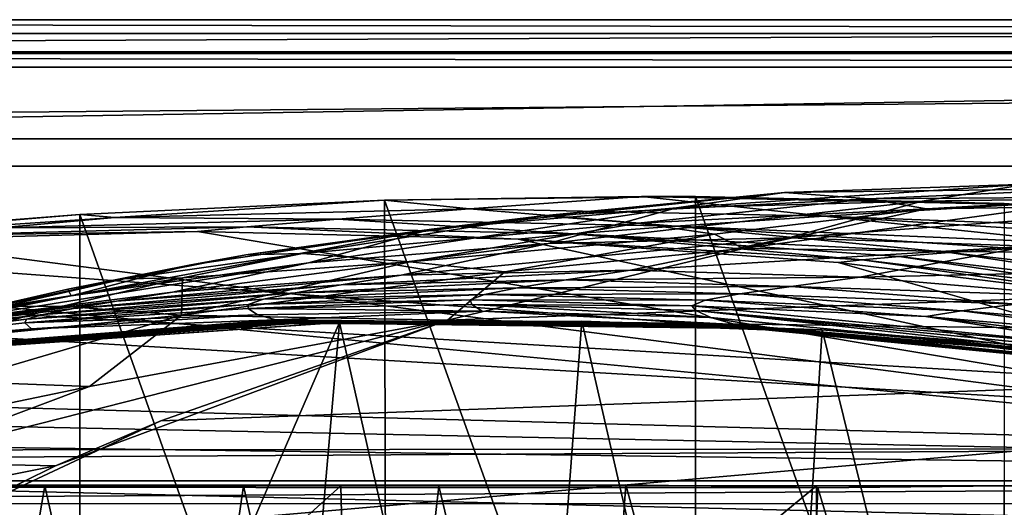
# Model space of a CAD drawing. Header units: metres. Extents: x -904 to 0, y -908 to 0.
# Tile 61 of 127: x -555 to -447, y -54 to 0. Entities that reach past the tile are written whole.
import ezdxf

# ---------------------------------------------------------------- set-up
doc = ezdxf.new("R2010")
doc.units = ezdxf.units.M

msp = doc.modelspace()

# ---------------------------------------------------------------- linework, layer by layer
at = {"layer": 'None'}
for points in [[(-885.9776, -3.567204, 2063.059814), (-239.308899, -51.564125, 2063.059814), (-25.973949, -3.563107, 2063.059814)], [(-885.9776, -3.567204, 2050.059814), (-25.973949, -3.563107, 2050.059814), (-885.977478, -3.567204, 176.059662)], [(-885.9776, -3.567204, 2063.059814), (-25.973949, -3.563107, 2063.059814), (-885.9776, -3.567204, 2050.059814)], [(-25.973949, -3.563107, 2063.059814), (-25.973949, -3.563107, 2050.059814), (-885.9776, -3.567204, 2050.059814)], [(-843.492188, -35.081711, 2063.059814), (-239.308899, -51.564125, 2063.059814), (-885.9776, -3.567204, 2063.059814)], [(-25.973949, -3.563107, 163.059692), (-239.308899, -51.564125, 163.059692), (-885.977478, -3.567204, 163.059692)], [(-885.977478, -3.567204, 163.059692), (-885.977478, -3.567204, 176.059662), (-25.973949, -3.563107, 163.059692)], [(-885.977478, -3.567204, 176.059662), (-25.973949, -3.563107, 176.059692), (-25.973949, -3.563107, 163.059692)], [(-885.977478, -3.567204, 176.059662), (-25.973949, -3.563107, 2050.059814), (-25.973949, -3.563107, 176.059692)], [(-239.308899, -51.564125, 163.059692), (-843.492188, -35.081711, 163.059692), (-885.977478, -3.567204, 163.059692)], [(-470.90271, -19.134712, 930.107361), (-444.026093, -18.196802, 930.254944), (-482.841705, -20.832026, 1019.701477)], [(-444.026093, -18.196802, 930.254944), (-455.6633, -20.093687, 1019.924011), (-482.841705, -20.832026, 1019.701477)], [(-435.974976, -18.672184, 840.413452), (-444.026093, -18.196802, 930.254944), (-470.90271, -19.134712, 930.107361)], [(-455.6633, -20.093687, 1019.924011), (-444.026093, -18.196802, 930.254944), (-422.265778, -19.595821, 975.355469)], [(-505.720337, -20.94257, 1855.409668), (-486.714447, -19.566124, 1936.522217), (-515.104492, -19.985085, 1935.464722)], [(-515.104492, -19.985085, 1935.464722), (-486.714447, -19.566124, 1936.522217), (-480.750702, -19.574989, 1937.160278)], [(-515.104492, -19.985085, 1935.464722), (-480.750702, -19.574989, 1937.160278), (-480.750854, -115.743767, 1992.692505)], [(-482.841705, -20.832026, 1019.701477), (-509.917358, -23.190853, 1019.514038), (-470.90271, -19.134712, 930.107361)], [(-509.917358, -23.190853, 1019.514038), (-497.671204, -21.701733, 929.99292), (-470.90271, -19.134712, 930.107361)], [(-505.720337, -20.94257, 1855.409668), (-466.502991, -21.734568, 1855.745483), (-486.714447, -19.566124, 1936.522217)], [(-470.90271, -19.134712, 930.107361), (-497.671204, -21.701733, 929.99292), (-461.589966, -19.803459, 840.389099)], [(-486.714447, -19.566124, 1936.522217), (-445.009796, -20.428713, 1936.522217), (-480.750702, -19.574989, 1937.160278)], [(-466.502991, -21.734568, 1855.745483), (-445.009796, -20.428713, 1936.522217), (-486.714447, -19.566124, 1936.522217)], [(-480.750854, -115.743767, 1992.692505), (-480.750702, -19.574989, 1937.160278), (-446.597626, -115.674339, 1992.217041)], [(-480.750702, -19.574989, 1937.160278), (-446.597626, -20.344744, 1937.178467), (-446.597626, -115.674339, 1992.217041)], [(-480.750702, -19.574989, 1937.160278), (-445.009796, -20.428713, 1936.522217), (-446.597626, -20.344744, 1937.178467)], [(-461.589966, -19.803459, 840.389099), (-435.974976, -18.672184, 840.413452), (-470.90271, -19.134712, 930.107361)], [(-431.644012, -19.604105, 750.722656), (-435.974976, -18.672184, 840.413452), (-461.589966, -19.803459, 840.389099)], [(-548.818054, -21.535398, 1932.152832), (-515.104492, -19.985085, 1935.464722), (-514.864746, -116.985649, 1991.491089)], [(-515.104492, -19.985085, 1935.464722), (-548.818054, -21.535398, 1932.152832), (-544.949646, -21.866482, 1855.07666)], [(-544.949646, -21.866482, 1855.07666), (-505.720337, -20.94257, 1855.409668), (-515.104492, -19.985085, 1935.464722)], [(-514.864746, -116.985649, 1991.491089), (-515.104492, -19.985085, 1935.464722), (-480.750854, -115.743767, 1992.692505)], [(-497.671204, -21.701733, 929.99292), (-487.09201, -22.528358, 840.391907), (-461.589966, -19.803459, 840.389099)], [(-482.841705, -20.832026, 1019.701477), (-455.6633, -20.093687, 1019.924011), (-497.042816, -24.759808, 1108.950562)], [(-455.6633, -20.093687, 1019.924011), (-470.473328, -24.128107, 1109.128418), (-497.042816, -24.759808, 1108.950562)], [(-461.589966, -19.803459, 840.389099), (-487.09201, -22.528358, 840.391907), (-455.203247, -20.942795, 750.773865)], [(-470.473328, -24.128107, 1109.128418), (-455.6633, -20.093687, 1019.924011), (-428.482635, -20.993587, 1020.181396)], [(-445.009796, -20.428713, 1936.522217), (-466.502991, -21.734568, 1855.745483), (-416.0578, -23.651363, 1896.523071)], [(-455.203247, -20.942795, 750.773865), (-431.644012, -19.604105, 750.722656), (-461.589966, -19.803459, 840.389099)], [(-455.6633, -20.093687, 1019.924011), (-422.265778, -19.595821, 975.355469), (-428.482635, -20.993587, 1020.181396)], [(-442.127563, -20.732506, 662.230957), (-431.644012, -19.604105, 750.722656), (-455.203247, -20.942795, 750.773865)], [(-548.818054, -21.535398, 1932.152832), (-584.118042, -24.505095, 1854.746704), (-544.949646, -21.866482, 1855.07666)], [(-548.818054, -21.535398, 1932.152832), (-582.273132, -24.174274, 1927.112427), (-584.118042, -24.505095, 1854.746704)], [(-582.273132, -24.174274, 1927.112427), (-548.818054, -21.535398, 1932.152832), (-548.815857, -119.390549, 1988.623535)], [(-548.815857, -119.390549, 1988.623535), (-548.818054, -21.535398, 1932.152832), (-514.864746, -116.985649, 1991.491089)], [(-520.283081, -22.07143, 1773.272827), (-505.720337, -20.94257, 1855.409668), (-544.949646, -21.866482, 1855.07666)], [(-530.443176, -26.027119, 974.632507), (-524.171265, -25.849716, 929.910645), (-497.671204, -21.701733, 929.99292)], [(-497.671204, -21.701733, 929.99292), (-509.917358, -23.190853, 1019.514038), (-530.443176, -26.027119, 974.632507)], [(-524.171265, -25.849716, 929.910645), (-487.09201, -22.528358, 840.391907), (-497.671204, -21.701733, 929.99292)], [(-497.042816, -24.759808, 1108.950562), (-523.523865, -26.917755, 1108.805786), (-482.841705, -20.832026, 1019.701477)], [(-523.523865, -26.917755, 1108.805786), (-509.917358, -23.190853, 1019.514038), (-482.841705, -20.832026, 1019.701477)], [(-520.283081, -22.07143, 1773.272827), (-482.939728, -22.833483, 1773.692871), (-505.720337, -20.94257, 1855.409668)], [(-482.939728, -22.833483, 1773.692871), (-466.502991, -21.734568, 1855.745483), (-505.720337, -20.94257, 1855.409668)], [(-487.09201, -22.528358, 840.391907), (-478.639862, -23.721258, 750.841187), (-455.203247, -20.942795, 750.773865)], [(-466.502991, -21.734568, 1855.745483), (-482.939728, -22.833483, 1773.692871), (-437.226807, -24.79043, 1815.267822)], [(-455.203247, -20.942795, 750.773865), (-478.639862, -23.721258, 750.841187), (-475.432343, -25.327425, 662.110596)], [(-442.127563, -20.732506, 662.230957), (-475.432343, -25.327425, 662.110596), (-341.906769, -27.131058, 662.063416)], [(-475.432343, -25.327425, 662.110596), (-442.127563, -20.732506, 662.230957), (-455.203247, -20.942795, 750.773865)], [(-470.473328, -24.128107, 1109.128418), (-428.482635, -20.993587, 1020.181396), (-443.9021, -25.040358, 1109.339722)], [(-416.0578, -23.651363, 1896.523071), (-466.502991, -21.734568, 1855.745483), (-427.349731, -24.240482, 1856.083374)], [(-466.502991, -21.734568, 1855.745483), (-437.226807, -24.79043, 1815.267822), (-427.349731, -24.240482, 1856.083374)], [(-544.949646, -21.866482, 1855.07666), (-584.118042, -24.505095, 1854.746704), (-557.632629, -23.017862, 1772.853271)], [(-557.632629, -23.017862, 1772.853271), (-520.283081, -22.07143, 1773.272827), (-544.949646, -21.866482, 1855.07666)], [(-530.343018, -22.922678, 1690.366333), (-520.283081, -22.07143, 1773.272827), (-557.632629, -23.017862, 1772.853271)], [(-530.343018, -22.922678, 1690.366333), (-494.241638, -23.694754, 1690.690796), (-520.283081, -22.07143, 1773.272827)], [(-512.320984, -26.806635, 840.421082), (-487.09201, -22.528358, 840.391907), (-524.171265, -25.849716, 929.910645)], [(-494.241638, -23.694754, 1690.690796), (-482.939728, -22.833483, 1773.692871), (-520.283081, -22.07143, 1773.272827)], [(-478.639862, -23.721258, 750.841187), (-487.09201, -22.528358, 840.391907), (-512.320984, -26.806635, 840.421082)], [(-494.241638, -23.694754, 1690.690796), (-452.67215, -25.768145, 1732.678467), (-482.939728, -22.833483, 1773.692871)], [(-452.67215, -25.768145, 1732.678467), (-445.669617, -25.301315, 1774.112915), (-482.939728, -22.833483, 1773.692871)], [(-482.939728, -22.833483, 1773.692871), (-445.669617, -25.301315, 1774.112915), (-437.226807, -24.79043, 1815.267822)], [(-535.804565, -23.450962, 1607.821899), (-571.255554, -24.387638, 1607.797363), (-392.993713, -47.427006, 1607.19397)], [(-571.255554, -24.387638, 1607.797363), (-535.804565, -23.450962, 1607.821899), (-566.446838, -23.874039, 1690.042236)], [(-535.804565, -23.450962, 1607.821899), (-530.343018, -22.922678, 1690.366333), (-566.446838, -23.874039, 1690.042236)], [(-566.446838, -23.874039, 1690.042236), (-530.343018, -22.922678, 1690.366333), (-557.632629, -23.017862, 1772.853271)], [(-536.713562, -27.166037, 1019.363708), (-509.917358, -23.190853, 1019.514038), (-549.77301, -30.550179, 1108.693359)], [(-509.917358, -23.190853, 1019.514038), (-523.523865, -26.917755, 1108.805786), (-549.77301, -30.550179, 1108.693359)], [(-530.443176, -26.027119, 974.632507), (-509.917358, -23.190853, 1019.514038), (-536.713562, -27.166037, 1019.363708)], [(-535.804565, -23.450962, 1607.821899), (-500.35083, -24.274384, 1607.800293), (-530.343018, -22.922678, 1690.366333)], [(-500.35083, -24.274384, 1607.800293), (-535.804565, -23.450962, 1607.821899), (-392.993713, -47.427006, 1607.19397)], [(-500.35083, -24.274384, 1607.800293), (-494.241638, -23.694754, 1690.690796), (-530.343018, -22.922678, 1690.366333)], [(-501.807648, -27.907879, 750.923523), (-478.639862, -23.721258, 750.841187), (-512.320984, -26.806635, 840.421082)], [(-478.639862, -23.721258, 750.841187), (-501.807648, -27.907879, 750.923523), (-475.432343, -25.327425, 662.110596)], [(-494.241638, -23.694754, 1690.690796), (-500.35083, -24.274384, 1607.800293), (-462.319427, -26.5536, 1649.175903)], [(-462.319427, -26.5536, 1649.175903), (-458.22403, -26.186832, 1691.015137), (-494.241638, -23.694754, 1690.690796)], [(-458.22403, -26.186832, 1691.015137), (-452.67215, -25.768145, 1732.678467), (-494.241638, -23.694754, 1690.690796)], [(-392.993713, -47.427006, 1607.19397), (-571.255554, -24.387638, 1607.797363), (-606.616577, -27.078775, 1607.726807)], [(-582.486755, -122.939278, 1984.111816), (-582.273132, -24.174274, 1927.112427), (-548.815857, -119.390549, 1988.623535)], [(-513.269836, -28.270109, 1197.619751), (-538.566772, -30.155039, 1197.694214), (-497.042816, -24.759808, 1108.950562)], [(-538.566772, -30.155039, 1197.694214), (-523.523865, -26.917755, 1108.805786), (-497.042816, -24.759808, 1108.950562)], [(-497.042816, -24.759808, 1108.950562), (-470.473328, -24.128107, 1109.128418), (-513.269836, -28.270109, 1197.619751)], [(-470.473328, -24.128107, 1109.128418), (-487.909515, -27.710281, 1197.588013), (-513.269836, -28.270109, 1197.619751)], [(-392.993713, -47.427006, 1607.19397), (-464.981628, -26.855797, 1607.732666), (-500.35083, -24.274384, 1607.800293)], [(-500.35083, -24.274384, 1607.800293), (-464.981628, -26.855797, 1607.732666), (-462.319427, -26.5536, 1649.175903)], [(-487.909515, -27.710281, 1197.588013), (-470.473328, -24.128107, 1109.128418), (-443.9021, -25.040358, 1109.339722)], [(-550.142944, -29.807579, 1019.302856), (-543.884827, -28.653582, 974.57959), (-530.443176, -26.027119, 974.632507)], [(-550.142944, -29.807579, 1019.302856), (-530.443176, -26.027119, 974.632507), (-536.713562, -27.166037, 1019.363708)], [(-543.884827, -28.653582, 974.57959), (-524.171265, -25.849716, 929.910645), (-530.443176, -26.027119, 974.632507)], [(-524.171265, -25.849716, 929.910645), (-543.884827, -28.653582, 974.57959), (-537.456604, -28.5592, 929.881897)], [(-512.320984, -26.806635, 840.421082), (-524.171265, -25.849716, 929.910645), (-537.456604, -28.5592, 929.881897)], [(-475.432343, -25.327425, 662.110596), (-508.158966, -33.247128, 661.903259), (-341.906769, -27.131058, 662.063416)], [(-475.432343, -25.327425, 662.110596), (-501.807648, -27.907879, 750.923523), (-508.158966, -33.247128, 661.903259)], [(-443.9021, -25.040358, 1109.339722), (-462.554504, -28.495565, 1197.600342), (-487.909515, -27.710281, 1197.588013)], [(-417.414032, -27.497526, 1109.584351), (-462.554504, -28.495565, 1197.600342), (-443.9021, -25.040358, 1109.339722)], [(-458.22403, -26.186832, 1691.015137), (-422.381287, -30.390518, 1691.338379), (-452.67215, -25.768145, 1732.678467)], [(-416.269989, -29.942677, 1733.067749), (-445.669617, -25.301315, 1774.112915), (-452.67215, -25.768145, 1732.678467)], [(-422.381287, -30.390518, 1691.338379), (-416.269989, -29.942677, 1733.067749), (-452.67215, -25.768145, 1732.678467)], [(-392.993713, -47.427006, 1607.19397), (-606.616577, -27.078775, 1607.726807), (-676.729492, -47.703167, 1607.186768)], [(-549.77301, -30.550179, 1108.693359), (-523.523865, -26.917755, 1108.805786), (-563.672546, -33.325024, 1197.809448)], [(-523.523865, -26.917755, 1108.805786), (-538.566772, -30.155039, 1197.694214), (-563.672546, -33.325024, 1197.809448)], [(-550.142944, -29.807579, 1019.302856), (-536.713562, -27.166037, 1019.363708), (-549.77301, -30.550179, 1108.693359)], [(-501.807648, -27.907879, 750.923523), (-512.320984, -26.806635, 840.421082), (-537.578796, -32.68232, 840.475464)], [(-512.320984, -26.806635, 840.421082), (-537.456604, -28.5592, 929.881897), (-537.578796, -32.68232, 840.475464)], [(-341.906769, -27.131058, 662.063416), (-508.158966, -33.247128, 661.903259), (-309.403992, -35.91481, 661.833374)], [(-462.319427, -26.5536, 1649.175903), (-464.981628, -26.855797, 1607.732666), (-429.784271, -31.189507, 1607.619263)], [(-429.784271, -31.189507, 1607.619263), (-464.981628, -26.855797, 1607.732666), (-392.993713, -47.427006, 1607.19397)], [(-426.875916, -30.810394, 1649.405273), (-458.22403, -26.186832, 1691.015137), (-462.319427, -26.5536, 1649.175903)], [(-429.784271, -31.189507, 1607.619263), (-426.875916, -30.810394, 1649.405273), (-462.319427, -26.5536, 1649.175903)], [(-458.22403, -26.186832, 1691.015137), (-426.875916, -30.810394, 1649.405273), (-422.381287, -30.390518, 1691.338379)], [(-519.912964, -29.345852, 1242.423218), (-544.736389, -31.156719, 1242.523315), (-513.269836, -28.270109, 1197.619751)], [(-544.736389, -31.156719, 1242.523315), (-538.566772, -30.155039, 1197.694214), (-513.269836, -28.270109, 1197.619751)], [(-501.807648, -27.907879, 750.923523), (-537.578796, -32.68232, 840.475464), (-508.158966, -33.247128, 661.903259)], [(-513.269836, -28.270109, 1197.619751), (-487.909515, -27.710281, 1197.588013), (-519.912964, -29.345852, 1242.423218)], [(-487.909515, -27.710281, 1197.588013), (-495.028809, -28.789301, 1242.354248), (-519.912964, -29.345852, 1242.423218)], [(-462.554504, -28.495565, 1197.600342), (-495.028809, -28.789301, 1242.354248), (-487.909515, -27.710281, 1197.588013)], [(-437.270691, -30.633911, 1197.657837), (-462.554504, -28.495565, 1197.600342), (-417.414032, -27.497526, 1109.584351)], [(-563.519104, -32.889435, 1019.252625), (-543.884827, -28.653582, 974.57959), (-550.142944, -29.807579, 1019.302856)], [(-543.884827, -28.653582, 974.57959), (-563.519104, -32.889435, 1019.252625), (-557.264526, -31.737986, 974.537903)], [(-537.456604, -28.5592, 929.881897), (-543.884827, -28.653582, 974.57959), (-557.264526, -31.737986, 974.537903)], [(-537.456604, -28.5592, 929.881897), (-557.264526, -31.737986, 974.537903), (-550.685913, -31.70883, 929.862854)], [(-537.578796, -32.68232, 840.475464), (-537.456604, -28.5592, 929.881897), (-550.685913, -31.70883, 929.862854)], [(-524.995911, -30.214462, 1287.456299), (-549.509827, -31.963417, 1287.543457), (-519.912964, -29.345852, 1242.423218)], [(-549.509827, -31.963417, 1287.543457), (-544.736389, -31.156719, 1242.523315), (-519.912964, -29.345852, 1242.423218)], [(-519.912964, -29.345852, 1242.423218), (-495.028809, -28.789301, 1242.354248), (-524.995911, -30.214462, 1287.456299)], [(-495.028809, -28.789301, 1242.354248), (-500.422241, -29.668852, 1287.389771), (-524.995911, -30.214462, 1287.456299)], [(-500.422241, -29.668852, 1287.389771), (-495.028809, -28.789301, 1242.354248), (-470.149078, -29.500271, 1242.317871)], [(-470.149078, -29.500271, 1242.317871), (-495.028809, -28.789301, 1242.354248), (-462.554504, -28.495565, 1197.600342)], [(-437.270691, -30.633911, 1197.657837), (-470.149078, -29.500271, 1242.317871), (-462.554504, -28.495565, 1197.600342)], [(-563.672546, -33.325024, 1197.809448), (-538.566772, -30.155039, 1197.694214), (-544.736389, -31.156719, 1242.523315)], [(-549.77301, -30.550179, 1108.693359), (-563.519104, -32.889435, 1019.252625), (-550.142944, -29.807579, 1019.302856)], [(-528.505188, -30.922245, 1332.65332), (-552.873535, -32.618694, 1332.702393), (-524.995911, -30.214462, 1287.456299)], [(-552.873535, -32.618694, 1332.702393), (-549.509827, -31.963417, 1287.543457), (-524.995911, -30.214462, 1287.456299)], [(-528.505188, -30.922245, 1332.65332), (-504.078247, -30.393604, 1332.614502), (-530.204224, -31.491867, 1377.948853)], [(-504.078247, -30.393604, 1332.614502), (-505.664764, -30.997648, 1377.948975), (-530.204224, -31.491867, 1377.948853)], [(-524.995911, -30.214462, 1287.456299), (-500.422241, -29.668852, 1287.389771), (-528.505188, -30.922245, 1332.65332)], [(-500.422241, -29.668852, 1287.389771), (-504.078247, -30.393604, 1332.614502), (-528.505188, -30.922245, 1332.65332)], [(-505.664764, -30.997648, 1377.948975), (-504.078247, -30.393604, 1332.614502), (-479.653412, -31.035919, 1332.586304)], [(-504.078247, -30.393604, 1332.614502), (-500.422241, -29.668852, 1287.389771), (-475.851532, -30.333803, 1287.344604)], [(-479.653412, -31.035919, 1332.586304), (-504.078247, -30.393604, 1332.614502), (-475.851532, -30.333803, 1287.344604)], [(-475.851532, -30.333803, 1287.344604), (-500.422241, -29.668852, 1287.389771), (-470.149078, -29.500271, 1242.317871)], [(-479.653412, -31.035919, 1332.586304), (-475.851532, -30.333803, 1287.344604), (-451.342377, -32.21143, 1287.321655)], [(-475.851532, -30.333803, 1287.344604), (-470.149078, -29.500271, 1242.317871), (-445.335175, -31.4842, 1242.314819)], [(-451.342377, -32.21143, 1287.321655), (-475.851532, -30.333803, 1287.344604), (-445.335175, -31.4842, 1242.314819)], [(-445.335175, -31.4842, 1242.314819), (-470.149078, -29.500271, 1242.317871), (-437.270691, -30.633911, 1197.657837)], [(-563.672546, -33.325024, 1197.809448), (-588.915649, -37.812519, 1197.966187), (-549.77301, -30.550179, 1108.693359)], [(-588.915649, -37.812519, 1197.966187), (-563.519104, -32.889435, 1019.252625), (-549.77301, -30.550179, 1108.693359)], [(-573.842163, -34.895367, 1287.650391), (-544.736389, -31.156719, 1242.523315), (-549.509827, -31.963417, 1287.543457)], [(-573.842163, -34.895367, 1287.650391), (-563.672546, -33.325024, 1197.809448), (-544.736389, -31.156719, 1242.523315)], [(-554.714905, -33.142338, 1377.948853), (-530.204224, -31.491867, 1377.948853), (-554.89447, -33.548859, 1405.681885)], [(-530.204224, -31.491867, 1377.948853), (-530.198975, -31.946304, 1405.804565), (-554.89447, -33.548859, 1405.681885)], [(-530.204224, -31.491867, 1377.948853), (-554.714905, -33.142338, 1377.948853), (-528.505188, -30.922245, 1332.65332)], [(-554.714905, -33.142338, 1377.948853), (-552.873535, -32.618694, 1332.702393), (-528.505188, -30.922245, 1332.65332)], [(-530.204224, -31.491867, 1377.948853), (-505.664764, -30.997648, 1377.948975), (-530.198975, -31.946304, 1405.804565)], [(-505.664764, -30.997648, 1377.948975), (-505.456635, -31.491022, 1405.939331), (-530.198975, -31.946304, 1405.804565)], [(-530.198975, -31.946304, 1405.804565), (-505.456635, -31.491022, 1405.939331), (-504.327637, -32.238773, 1432.523315)], [(-505.664764, -30.997648, 1377.948975), (-481.15274, -31.657251, 1377.948853), (-505.456635, -31.491022, 1405.939331)], [(-481.15274, -31.657251, 1377.948853), (-505.664764, -30.997648, 1377.948975), (-479.653412, -31.035919, 1332.586304)], [(-504.327637, -32.238773, 1432.523315), (-505.456635, -31.491022, 1405.939331), (-479.042267, -32.964584, 1432.522949)], [(-505.456635, -31.491022, 1405.939331), (-480.719177, -32.182163, 1406.091064), (-479.042267, -32.964584, 1432.522949)], [(-481.15274, -31.657251, 1377.948853), (-480.719177, -32.182163, 1406.091064), (-505.456635, -31.491022, 1405.939331)], [(-481.15274, -31.657251, 1377.948853), (-479.653412, -31.035919, 1332.586304), (-455.28714, -32.848354, 1332.56897)], [(-455.28714, -32.848354, 1332.56897), (-479.653412, -31.035919, 1332.586304), (-451.342377, -32.21143, 1287.321655)], [(-451.342377, -32.21143, 1287.321655), (-445.335175, -31.4842, 1242.314819), (-420.648956, -34.738438, 1242.346069)], [(-554.714905, -33.142338, 1377.948853), (-579.134705, -35.946434, 1377.94873), (-552.873535, -32.618694, 1332.702393)], [(-579.134705, -35.946434, 1377.94873), (-573.842163, -34.895367, 1287.650391), (-552.873535, -32.618694, 1332.702393)], [(-552.873535, -32.618694, 1332.702393), (-573.842163, -34.895367, 1287.650391), (-549.509827, -31.963417, 1287.543457)], [(-557.264526, -31.737986, 974.537903), (-570.552124, -35.313633, 974.509277), (-550.685913, -31.70883, 929.862854)], [(-570.552124, -35.313633, 974.509277), (-563.836548, -35.314007, 929.854431), (-550.685913, -31.70883, 929.862854)], [(-550.685913, -31.70883, 929.862854), (-563.836548, -35.314007, 929.854431), (-537.578796, -32.68232, 840.475464)], [(-554.89447, -33.548859, 1405.681885), (-530.198975, -31.946304, 1405.804565), (-529.147705, -32.653004, 1432.523804)], [(-554.140808, -34.200191, 1432.524048), (-554.89447, -33.548859, 1405.681885), (-529.147705, -32.653004, 1432.523804)], [(-554.140808, -34.200191, 1432.524048), (-529.147705, -32.653004, 1432.523804), (-527.125488, -33.208244, 1452.031006)], [(-529.147705, -32.653004, 1432.523804), (-530.198975, -31.946304, 1405.804565), (-504.327637, -32.238773, 1432.523315)], [(-527.125488, -33.208244, 1452.031006), (-529.147705, -32.653004, 1432.523804), (-504.327637, -32.238773, 1432.523315)], [(-527.125488, -33.208244, 1452.031006), (-504.327637, -32.238773, 1432.523315), (-476.369476, -33.731869, 1452.297974)], [(-504.327637, -32.238773, 1432.523315), (-479.042267, -32.964584, 1432.522949), (-476.369476, -33.731869, 1452.297974)], [(-481.15274, -31.657251, 1377.948853), (-432.440216, -36.414116, 1377.948608), (-480.719177, -32.182163, 1406.091064)], [(-432.440216, -36.414116, 1377.948608), (-481.15274, -31.657251, 1377.948853), (-455.28714, -32.848354, 1332.56897)], [(-479.042267, -32.964584, 1432.522949), (-480.719177, -32.182163, 1406.091064), (-429.129517, -37.82938, 1432.523315)], [(-480.719177, -32.182163, 1406.091064), (-431.471313, -36.989452, 1406.476929), (-429.129517, -37.82938, 1432.523315)], [(-432.440216, -36.414116, 1377.948608), (-431.471313, -36.989452, 1406.476929), (-480.719177, -32.182163, 1406.091064)], [(-455.28714, -32.848354, 1332.56897), (-451.342377, -32.21143, 1287.321655), (-426.953583, -35.298717, 1287.321167)], [(-426.953583, -35.298717, 1287.321167), (-451.342377, -32.21143, 1287.321655), (-420.648956, -34.738438, 1242.346069)], [(-579.134705, -35.946434, 1377.94873), (-554.714905, -33.142338, 1377.948853), (-579.486084, -36.295803, 1405.56897)], [(-554.714905, -33.142338, 1377.948853), (-554.89447, -33.548859, 1405.681885), (-579.486084, -36.295803, 1405.56897)], [(-579.486084, -36.295803, 1405.56897), (-554.89447, -33.548859, 1405.681885), (-554.140808, -34.200191, 1432.524048)], [(-577.735107, -37.167805, 1451.759888), (-554.140808, -34.200191, 1432.524048), (-527.125488, -33.208244, 1452.031006)], [(-577.522949, -37.248508, 1456.9198), (-577.735107, -37.167805, 1451.759888), (-527.125488, -33.208244, 1452.031006)], [(-526.753235, -33.32935, 1457.083374), (-577.522949, -37.248508, 1456.9198), (-527.125488, -33.208244, 1452.031006)], [(-577.476685, -37.270653, 1458.265869), (-577.522949, -37.248508, 1456.9198), (-526.753235, -33.32935, 1457.083374)], [(-526.670776, -33.363071, 1458.427856), (-577.476685, -37.270653, 1458.265869), (-526.753235, -33.32935, 1457.083374)], [(-577.4021, -37.285858, 1459.412231), (-577.476685, -37.270653, 1458.265869), (-526.670776, -33.363071, 1458.427856)], [(-526.549255, -33.389904, 1459.608154), (-577.4021, -37.285858, 1459.412231), (-526.670776, -33.363071, 1458.427856)], [(-577.264526, -37.316925, 1461.793335), (-577.4021, -37.285858, 1459.412231), (-526.549255, -33.389904, 1459.608154)], [(-526.324951, -33.441669, 1462.000854), (-577.264526, -37.316925, 1461.793335), (-526.549255, -33.389904, 1459.608154)], [(-577.249451, -37.320835, 1462.102295), (-577.264526, -37.316925, 1461.793335), (-526.324951, -33.441669, 1462.000854)], [(-526.299927, -33.447884, 1462.304565), (-577.249451, -37.320835, 1462.102295), (-526.324951, -33.441669, 1462.000854)], [(-526.299927, -33.447884, 1462.304565), (-577.234131, -37.326462, 1462.440674), (-577.249451, -37.320835, 1462.102295)], [(-526.275024, -33.457211, 1462.664185), (-577.234131, -37.326462, 1462.440674), (-526.299927, -33.447884, 1462.304565)], [(-577.234131, -37.326462, 1462.440674), (-526.275024, -33.457211, 1462.664185), (-577.19165, -37.333027, 1463.054932)], [(-526.275024, -33.457211, 1462.664185), (-526.206848, -33.469028, 1463.285156), (-577.19165, -37.333027, 1463.054932)], [(-526.206848, -33.469028, 1463.285156), (-577.10376, -37.344379, 1464.269775), (-577.19165, -37.333027, 1463.054932)], [(-526.206848, -33.469028, 1463.285156), (-526.06604, -33.490185, 1464.503784), (-577.10376, -37.344379, 1464.269775)], [(-526.06604, -33.490185, 1464.503784), (-576.923401, -37.364262, 1466.702637), (-577.10376, -37.344379, 1464.269775)], [(-526.06604, -33.490185, 1464.503784), (-525.777588, -33.52919, 1466.946167), (-576.923401, -37.364262, 1466.702637)], [(-525.777588, -33.52919, 1466.946167), (-576.544373, -37.392056, 1471.565186), (-576.923401, -37.364262, 1466.702637)], [(-576.544373, -37.392056, 1471.565186), (-525.777588, -33.52919, 1466.946167), (-525.174194, -33.592773, 1471.825073)], [(-522.402771, -33.650501, 1491.26001), (-576.544373, -37.392056, 1471.565186), (-525.174194, -33.592773, 1471.825073)], [(-573.219971, -37.15469, 1505.244385), (-576.544373, -37.392056, 1471.565186), (-522.402771, -33.650501, 1491.26001)], [(-520.086426, -33.508076, 1504.979004), (-573.219971, -37.15469, 1505.244385), (-522.402771, -33.650501, 1491.26001)], [(-573.219971, -37.15469, 1505.244385), (-520.086426, -33.508076, 1504.979004), (-554.391846, -112.519341, 1549.673828)], [(-508.158966, -33.247128, 661.903259), (-570.024841, -48.937519, 751.254395), (-551.510864, -49.371777, 661.569519)], [(-508.158966, -33.247128, 661.903259), (-547.720459, -40.579918, 751.13208), (-570.024841, -48.937519, 751.254395)], [(-563.836548, -35.314007, 929.854431), (-562.404053, -40.010597, 840.551208), (-537.578796, -32.68232, 840.475464)], [(-537.578796, -32.68232, 840.475464), (-562.404053, -40.010597, 840.551208), (-547.720459, -40.579918, 751.13208)], [(-520.086426, -33.508076, 1504.979004), (-527.460144, -118.521431, 1553.945923), (-554.391846, -112.519341, 1549.673828)], [(-539.86322, -44.36692, 661.612061), (-508.158966, -33.247128, 661.903259), (-551.510864, -49.371777, 661.569519)], [(-508.158966, -33.247128, 661.903259), (-537.578796, -32.68232, 840.475464), (-547.720459, -40.579918, 751.13208)], [(-508.158966, -33.247128, 661.903259), (-539.86322, -44.36692, 661.612061), (-309.403992, -35.91481, 661.833374)], [(-527.460144, -118.521431, 1553.945923), (-520.086426, -33.508076, 1504.979004), (-500.041199, -122.65184, 1556.645508)], [(-526.753235, -33.32935, 1457.083374), (-527.125488, -33.208244, 1452.031006), (-476.369476, -33.731869, 1452.297974)], [(-526.670776, -33.363071, 1458.427856), (-526.753235, -33.32935, 1457.083374), (-475.840118, -33.880203, 1457.244751)], [(-475.840118, -33.880203, 1457.244751), (-526.753235, -33.32935, 1457.083374), (-476.369476, -33.731869, 1452.297974)], [(-526.549255, -33.389904, 1459.608154), (-526.670776, -33.363071, 1458.427856), (-475.722198, -33.920742, 1458.567017)], [(-475.722198, -33.920742, 1458.567017), (-526.670776, -33.363071, 1458.427856), (-475.840118, -33.880203, 1457.244751)], [(-526.324951, -33.441669, 1462.000854), (-526.549255, -33.389904, 1459.608154), (-475.554688, -33.957771, 1459.78479)], [(-475.554688, -33.957771, 1459.78479), (-526.549255, -33.389904, 1459.608154), (-475.722198, -33.920742, 1458.567017)], [(-526.299927, -33.447884, 1462.304565), (-526.324951, -33.441669, 1462.000854), (-475.245209, -34.026432, 1462.201782)], [(-475.245209, -34.026432, 1462.201782), (-526.324951, -33.441669, 1462.000854), (-475.554688, -33.957771, 1459.78479)], [(-475.210358, -34.034344, 1462.502441), (-526.275024, -33.457211, 1462.664185), (-526.299927, -33.447884, 1462.304565)], [(-475.210358, -34.034344, 1462.502441), (-526.299927, -33.447884, 1462.304565), (-475.245209, -34.026432, 1462.201782)], [(-475.176117, -34.04591, 1462.868896), (-526.275024, -33.457211, 1462.664185), (-475.210358, -34.034344, 1462.502441)], [(-526.206848, -33.469028, 1463.285156), (-526.275024, -33.457211, 1462.664185), (-475.176117, -34.04591, 1462.868896)], [(-526.06604, -33.490185, 1464.503784), (-526.206848, -33.469028, 1463.285156), (-475.082642, -34.062019, 1463.493652)], [(-475.082642, -34.062019, 1463.493652), (-526.206848, -33.469028, 1463.285156), (-475.176117, -34.04591, 1462.868896)], [(-525.777588, -33.52919, 1466.946167), (-526.06604, -33.490185, 1464.503784), (-474.889557, -34.091553, 1464.716797)], [(-474.889557, -34.091553, 1464.716797), (-526.06604, -33.490185, 1464.503784), (-475.082642, -34.062019, 1463.493652)], [(-525.174194, -33.592773, 1471.825073), (-525.777588, -33.52919, 1466.946167), (-499.414337, -33.362789, 1471.946655)], [(-525.777588, -33.52919, 1466.946167), (-474.494476, -34.147038, 1467.168213), (-499.414337, -33.362789, 1471.946655)], [(-474.494476, -34.147038, 1467.168213), (-525.777588, -33.52919, 1466.946167), (-474.889557, -34.091553, 1464.716797)], [(-522.402771, -33.650501, 1491.26001), (-525.174194, -33.592773, 1471.825073), (-499.414337, -33.362789, 1471.946655)], [(-520.086426, -33.508076, 1504.979004), (-522.402771, -33.650501, 1491.26001), (-493.312164, -33.359623, 1505.097534)], [(-522.402771, -33.650501, 1491.26001), (-496.142242, -33.47541, 1491.392822), (-493.312164, -33.359623, 1505.097534)], [(-496.142242, -33.47541, 1491.392822), (-522.402771, -33.650501, 1491.26001), (-499.414337, -33.362789, 1471.946655)], [(-520.086426, -33.508076, 1504.979004), (-493.312164, -33.359623, 1505.097534), (-500.041199, -122.65184, 1556.645508)], [(-500.041199, -122.65184, 1556.645508), (-493.312164, -33.359623, 1505.097534), (-472.305176, -124.818771, 1557.712036)], [(-499.414337, -33.362789, 1471.946655), (-474.494476, -34.147038, 1467.168213), (-473.669128, -34.242378, 1472.062378)], [(-499.414337, -33.362789, 1471.946655), (-473.669128, -34.242378, 1472.062378), (-496.142242, -33.47541, 1491.392822)], [(-493.312164, -33.359623, 1505.097534), (-496.142242, -33.47541, 1491.392822), (-469.897491, -34.409927, 1491.518555)], [(-496.142242, -33.47541, 1491.392822), (-473.669128, -34.242378, 1472.062378), (-469.897491, -34.409927, 1491.518555)], [(-469.897491, -34.409927, 1491.518555), (-466.718567, -34.319443, 1505.390259), (-493.312164, -33.359623, 1505.097534)], [(-493.312164, -33.359623, 1505.097534), (-466.718567, -34.319443, 1505.390259), (-472.305176, -124.818771, 1557.712036)], [(-476.369476, -33.731869, 1452.297974), (-479.042267, -32.964584, 1432.522949), (-429.129517, -37.82938, 1432.523315)], [(-476.369476, -33.731869, 1452.297974), (-429.129517, -37.82938, 1432.523315), (-425.857056, -38.707699, 1452.558716)], [(-475.840118, -33.880203, 1457.244751), (-476.369476, -33.731869, 1452.297974), (-425.857056, -38.707699, 1452.558716)], [(-432.440216, -36.414116, 1377.948608), (-455.28714, -32.848354, 1332.56897), (-431.035858, -35.827812, 1332.56311)], [(-431.035858, -35.827812, 1332.56311), (-455.28714, -32.848354, 1332.56897), (-426.953583, -35.298717, 1287.321167)], [(-579.018066, -36.871429, 1432.524048), (-579.486084, -36.295803, 1405.56897), (-554.140808, -34.200191, 1432.524048)], [(-577.735107, -37.167805, 1451.759888), (-579.018066, -36.871429, 1432.524048), (-554.140808, -34.200191, 1432.524048)], [(-475.722198, -33.920742, 1458.567017), (-475.840118, -33.880203, 1457.244751), (-425.170959, -38.871147, 1457.40271)], [(-425.170959, -38.871147, 1457.40271), (-475.840118, -33.880203, 1457.244751), (-425.857056, -38.707699, 1452.558716)], [(-475.554688, -33.957771, 1459.78479), (-475.722198, -33.920742, 1458.567017), (-425.017456, -38.913704, 1458.682373)], [(-425.017456, -38.913704, 1458.682373), (-475.722198, -33.920742, 1458.567017), (-425.170959, -38.871147, 1457.40271)], [(-475.245209, -34.026432, 1462.201782), (-475.554688, -33.957771, 1459.78479), (-424.804352, -38.958557, 1459.94043)], [(-424.804352, -38.958557, 1459.94043), (-475.554688, -33.957771, 1459.78479), (-425.017456, -38.913704, 1458.682373)], [(-475.210358, -34.034344, 1462.502441), (-475.245209, -34.026432, 1462.201782), (-424.410278, -39.039524, 1462.394165)], [(-424.410278, -39.039524, 1462.394165), (-475.245209, -34.026432, 1462.201782), (-424.804352, -38.958557, 1459.94043)], [(-424.365662, -39.048557, 1462.694092), (-475.176117, -34.04591, 1462.868896), (-475.210358, -34.034344, 1462.502441)], [(-424.365662, -39.048557, 1462.694092), (-475.210358, -34.034344, 1462.502441), (-424.410278, -39.039524, 1462.394165)], [(-424.321991, -39.060562, 1463.052612), (-475.176117, -34.04591, 1462.868896), (-424.365662, -39.048557, 1462.694092)], [(-475.176117, -34.04591, 1462.868896), (-424.321991, -39.060562, 1463.052612), (-475.082642, -34.062019, 1463.493652)], [(-474.889557, -34.091553, 1464.716797), (-475.082642, -34.062019, 1463.493652), (-424.203308, -39.079788, 1463.678467)], [(-475.082642, -34.062019, 1463.493652), (-424.321991, -39.060562, 1463.052612), (-424.203308, -39.079788, 1463.678467)], [(-474.494476, -34.147038, 1467.168213), (-474.889557, -34.091553, 1464.716797), (-423.958191, -39.11599, 1464.906616)], [(-474.889557, -34.091553, 1464.716797), (-424.203308, -39.079788, 1463.678467), (-423.958191, -39.11599, 1464.906616)], [(-473.669128, -34.242378, 1472.062378), (-474.494476, -34.147038, 1467.168213), (-447.984436, -36.226414, 1472.172119)], [(-447.984436, -36.226414, 1472.172119), (-474.494476, -34.147038, 1467.168213), (-423.456879, -39.184738, 1467.366577)], [(-474.494476, -34.147038, 1467.168213), (-423.958191, -39.11599, 1464.906616), (-423.456879, -39.184738, 1467.366577)], [(-469.897491, -34.409927, 1491.518555), (-473.669128, -34.242378, 1472.062378), (-447.984436, -36.226414, 1472.172119)], [(-472.305176, -124.818771, 1557.712036), (-466.718567, -34.319443, 1505.390259), (-444.445007, -124.951332, 1557.109863)], [(-443.713898, -36.449089, 1491.636719), (-466.718567, -34.319443, 1505.390259), (-469.897491, -34.409927, 1491.518555)], [(-447.984436, -36.226414, 1472.172119), (-443.713898, -36.449089, 1491.636719), (-469.897491, -34.409927, 1491.518555)], [(-440.135681, -36.386841, 1505.810547), (-466.718567, -34.319443, 1505.390259), (-443.713898, -36.449089, 1491.636719)], [(-466.718567, -34.319443, 1505.390259), (-440.135681, -36.386841, 1505.810547), (-444.445007, -124.951332, 1557.109863)], [(-843.492188, -35.081711, 2063.059814), (-840.820007, -39.149845, 2063.059814), (-239.308899, -51.564125, 2063.059814)], [(-239.308899, -51.564125, 163.059692), (-840.820007, -39.149845, 163.059692), (-843.492188, -35.081711, 163.059692)], [(-570.15863, -58.565701, 661.240173), (-309.111755, -207.702347, 657.334961), (-309.403992, -35.91481, 661.833374)], [(-309.403992, -35.91481, 661.833374), (-539.86322, -44.36692, 661.612061), (-570.15863, -58.565701, 661.240173)], [(-423.456879, -39.184738, 1467.366577), (-422.410461, -39.306839, 1472.275024), (-447.984436, -36.226414, 1472.172119)], [(-422.410461, -39.306839, 1472.275024), (-443.713898, -36.449089, 1491.636719), (-447.984436, -36.226414, 1472.172119)], [(-573.219971, -37.15469, 1505.244385), (-554.391846, -112.519341, 1549.673828), (-580.693237, -104.750137, 1543.907715)], [(-840.820007, -39.149845, 2063.059814), (-839.977417, -43.566975, 2063.059814), (-239.308899, -51.564125, 2063.059814)], [(-839.977417, -43.566975, 163.059692), (-840.820007, -39.149845, 163.059692), (-239.308899, -51.564125, 163.059692)], [(-562.404053, -40.010597, 840.551208), (-586.820984, -48.689861, 840.643005), (-547.720459, -40.579918, 751.13208)], [(-547.720459, -40.579918, 751.13208), (-586.820984, -48.689861, 840.643005), (-570.024841, -48.937519, 751.254395)], [(-239.308899, -51.564125, 2063.059814), (-839.977417, -43.566975, 2063.059814), (-839.977356, -51.567074, 2063.059814)], [(-839.977356, -51.567074, 163.059692), (-839.977417, -43.566975, 163.059692), (-239.308899, -51.564125, 163.059692)], [(-551.510864, -49.371777, 661.569519), (-570.15863, -58.565701, 661.240173), (-539.86322, -44.36692, 661.612061)], [(-676.729492, -47.703167, 1607.186768), (-680.572144, -49.113285, 1607.149902), (-392.993713, -47.427006, 1607.19397)], [(-680.572144, -49.113285, 1607.149902), (-387.700989, -56.295364, 1606.961792), (-392.993713, -47.427006, 1607.19397)], [(-570.024841, -48.937519, 751.254395), (-597.542542, -58.565773, 777.382446), (-551.510864, -49.371777, 661.569519)], [(-680.572144, -49.113285, 1607.149902), (-676.740051, -57.707558, 1606.950562), (-387.700989, -56.295364, 1606.961792)], [(-597.542542, -58.565773, 777.382446), (-570.15863, -58.565701, 661.240173), (-551.510864, -49.371777, 661.569519)], [(-839.977356, -51.567074, 163.059692), (-467.23175, -51.787033, 179.151764), (-488.43335, -51.452713, 181.242859)], [(-488.43335, -51.452713, 181.242859), (-509.100311, -51.598892, 184.762161), (-839.977356, -51.567074, 163.059692)], [(-509.100311, -51.598892, 184.762161), (-530.699768, -51.560055, 189.996307), (-839.977356, -51.567074, 163.059692)], [(-839.977356, -51.567074, 163.059692), (-530.699768, -51.560055, 189.996307), (-552.6875, -51.565384, 197.086807)], [(-239.308899, -51.564125, 163.059692), (-446.597717, -51.562679, 178.448685), (-839.977356, -51.567074, 163.059692)], [(-446.597717, -51.562679, 178.448685), (-467.23175, -51.787033, 179.151764), (-839.977356, -51.567074, 163.059692)], [(-839.977356, -51.567074, 2063.059814), (-467.355255, -51.565228, 2039.645508), (-239.308899, -51.564125, 2063.059814)], [(-519.952271, -51.565491, 2038.379517), (-467.355255, -51.565228, 2039.645508), (-839.977356, -51.567074, 2063.059814)], [(-552.6875, -51.565384, 197.086807), (-575.021118, -51.566418, 206.251297), (-839.977356, -51.567074, 163.059692)], [(-572.431702, -51.56575, 2034.584595), (-519.952271, -51.565491, 2038.379517), (-839.977356, -51.567074, 2063.059814)], [(-552.6875, -51.565384, 197.086807), (-562.194641, -106.494125, 206.704391), (-575.021118, -51.566418, 206.251297)], [(-519.952271, -51.565491, 2038.379517), (-572.431702, -51.56575, 2034.584595), (-572.009399, -98.403229, 2026.366699)], [(-519.952271, -51.565491, 2038.379517), (-572.009399, -98.403229, 2026.366699), (-518.923706, -94.200096, 2030.911865)], [(-539.404663, -111.412796, 199.035706), (-562.194641, -106.494125, 206.704391), (-552.6875, -51.565384, 197.086807)], [(-530.699768, -51.560055, 189.996307), (-539.404663, -111.412796, 199.035706), (-552.6875, -51.565384, 197.086807)], [(-516.375183, -115.254181, 193.141876), (-539.404663, -111.412796, 199.035706), (-530.699768, -51.560055, 189.996307)], [(-509.100311, -51.598892, 184.762161), (-516.375183, -115.254181, 193.141876), (-530.699768, -51.560055, 189.996307)], [(-467.355255, -51.565228, 2039.645508), (-519.952271, -51.565491, 2038.379517), (-518.923706, -94.200096, 2030.911865)], [(-467.355255, -51.565228, 2039.645508), (-518.923706, -94.200096, 2030.911865), (-467.355255, -92.739792, 2032.381958)], [(-493.189423, -118.003258, 188.972519), (-516.375183, -115.254181, 193.141876), (-509.100311, -51.598892, 184.762161)], [(-488.43335, -51.452713, 181.242859), (-493.189423, -118.003258, 188.972519), (-509.100311, -51.598892, 184.762161)], [(-469.916138, -119.653488, 186.488419), (-493.189423, -118.003258, 188.972519), (-488.43335, -51.452713, 181.242859)], [(-467.23175, -51.787033, 179.151764), (-469.916138, -119.653488, 186.488419), (-488.43335, -51.452713, 181.242859)], [(-446.597717, -120.203751, 185.663147), (-469.916138, -119.653488, 186.488419), (-467.23175, -51.787033, 179.151764)], [(-467.355255, -51.565228, 2039.645508), (-414.75824, -51.564968, 2038.379517), (-239.308899, -51.564125, 2063.059814)], [(-414.75824, -51.564968, 2038.379517), (-467.355255, -92.739792, 2032.381958), (-414.806274, -93.030998, 2031.075317)], [(-414.75824, -51.564968, 2038.379517), (-467.355255, -51.565228, 2039.645508), (-467.355255, -92.739792, 2032.381958)], [(-446.597717, -51.562679, 178.448685), (-446.597717, -120.203751, 185.663147), (-467.23175, -51.787033, 179.151764)], [(-446.597717, -51.562679, 178.448685), (-422.847595, -51.565025, 179.349472), (-446.597717, -120.203751, 185.663147)], [(-422.847595, -51.565025, 179.349472), (-446.597717, -51.562679, 178.448685), (-239.308899, -51.564125, 163.059692)], [(-422.847595, -51.565025, 179.349472), (-422.747711, -139.435181, 188.607407), (-446.597717, -120.203751, 185.663147)]]:
    msp.add_3dface(points, dxfattribs=at)
at = {"layer": 'None012311'}
for points in [[(0, 0), (-900.269531, -3.735142), (-904.0047, 0)], [(0, 0), (-904.0047, 0), (-1.527202, -1.527202, 175)], [(-904.0047, 0), (-902.477478, -1.527202, 175), (-1.527202, -1.527202, 175)], [(-3.735142, -3.735142), (-900.269531, -3.735142), (0, 0)], [(-902.477478, -1.527202, 175), (-882.848145, -16.196362, 175), (-1.527202, -1.527202, 175)], [(-882.848145, -16.196362, 175), (-21.156561, -16.196362, 175), (-1.527202, -1.527202, 175)], [(-898.768494, -5.236164, 172), (-900.269531, -3.735142), (-5.236164, -5.236164, 172)], [(-900.269531, -3.735142), (-3.735142, -3.735142), (-5.236164, -5.236164, 172)], [(-5.236164, -5.236164, 172), (-882.848145, -13.196362, 172), (-898.768494, -5.236164, 172)], [(-21.156561, -13.196362, 172), (-882.848145, -13.196362, 172), (-5.236164, -5.236164, 172)], [(-21.156561, -13.196362, 160.059708), (-245.037064, -51.013153, 160.059708), (-882.848145, -13.196362, 160.059708)], [(-245.037064, -51.013153, 160.059708), (-838.07196, -51.007679, 160.059708), (-882.848145, -13.196362, 160.059708)], [(-21.156561, -13.196362, 160.059708), (-882.848145, -13.196362, 160.059708), (-21.156561, -13.196362, 172)], [(-882.848145, -13.196362, 160.059708), (-882.848145, -13.196362, 172), (-21.156561, -13.196362, 172)], [(-882.848145, -16.196362, 163.059708), (-21.156561, -16.196362, 163.059708), (-882.848145, -16.196362, 175)], [(-21.156561, -16.196362, 163.059708), (-21.156561, -16.196362, 175), (-882.848145, -16.196362, 175)], [(-840.648193, -53.564903, 163.059708), (-243.739731, -53.519718, 163.059708), (-882.848145, -16.196362, 163.059708)], [(-882.848145, -16.196362, 163.059708), (-243.739731, -53.519718, 163.059708), (-21.156561, -16.196362, 163.059708)], [(-838.07196, -51.007679, 160.059708), (-245.037064, -51.013153, 160.059708), (-756.383728, -53.87439, 151.006119)], [(-756.383728, -53.87439, 151.006119), (-245.037064, -51.013153, 160.059708), (-607.685181, -60.032143, 141.866348)], [(-607.685181, -60.032143, 141.866348), (-245.037064, -51.013153, 160.059708), (-322.129181, -54.019558, 151.002396)], [(-840.648193, -53.564903, 163.059708), (-321.351135, -56.11396, 154.215454), (-243.739731, -53.519718, 163.059708)], [(-758.300842, -56.021824, 154.161804), (-321.351135, -56.11396, 154.215454), (-840.648193, -53.564903, 163.059708)]]:
    msp.add_3dface(points, dxfattribs=at)

doc.saveas('drawing.dxf')
